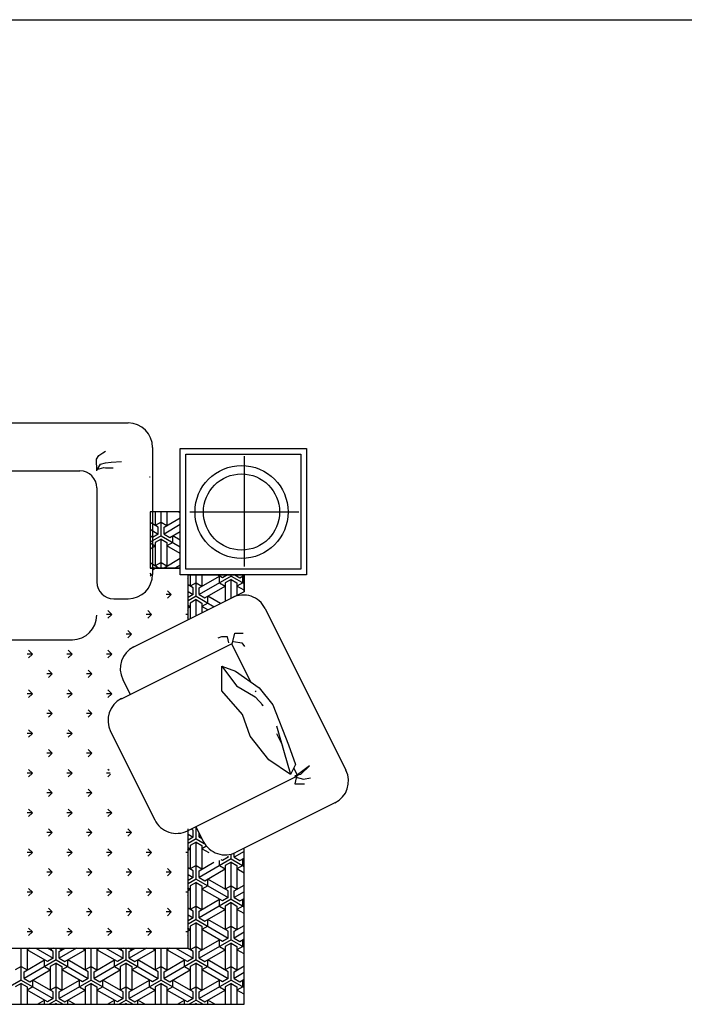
# Model space of a CAD drawing. Header units: millimetres. Extents: x -30782 to 40110, y 35885 to 73818.
# Tile 107 of 166: x 3177 to 5545, y 64124 to 67634. Entities that reach past the tile are written whole.
import ezdxf

# ---------------------------------------------------------------- set-up
doc = ezdxf.new("R2010")
doc.units = ezdxf.units.MM
doc.layers.add('L1', color=7, linetype='Continuous')

# ---------------------------------------------------------------- blocks, each defined once
blk = doc.blocks.new('A$C393F390B')
for p, q in [((921.7, 2072), (2941.8, 2072)), ((2837.1, 1956.5), (2851.8, 1965.9)), ((2851.8, 1965.9), (2861.2, 1971.2)), ((3028.8, 1985), (3028.8, 1532.3)), ((3127.8, 1980.6), (3577.8, 1980.6)), ((3127.8, 1530.6), (3127.8, 1980.6)), ((3577.8, 1980.6), (3577.8, 1530.6)), ((2829.1, 1943.2), (2837.1, 1956.5)), ((2830.5, 1901.8), (2829.1, 1943.2)), ((2861.2, 1929.8), (2881.2, 1932.5)), ((2881.2, 1932.5), (2918.5, 1935.2)), ((3147.8, 1960.6), (3557.8, 1960.6)), ((3147.8, 1550.6), (3147.8, 1960.6)), ((3355.5, 1953.9), (3355.5, 1560.5)), ((3557.8, 1960.6), (3557.8, 1550.6)), ((1089.9, 1903.2), (2770.4, 1901)), ((2830.5, 1905.8), (2855.8, 1913.8)), ((2831.8, 1904.5), (2843.8, 1925.8)), ((2843.8, 1925.8), (2861.2, 1929.8)), ((2855.8, 1913.8), (2861.2, 1912.5)), ((2861.2, 1912.5), (2889.2, 1912.5)), ((3028.8, 1900.9), (3030.3, 1900.9)), ((3018.4, 1880), (3019.9, 1880)), ((2830.3, 1841.1), (2830.5, 1505.3)), ((3127.8, 1754.8), (3019.9, 1754.8)), ((3127.8, 1754.8), (3019.9, 1754.8)), ((3019.9, 1754.8), (3019.9, 1554.8)), ((3038.8, 1754.8), (3038.8, 1706.3)), ((3059.6, 1670.3), (3059.6, 1754.8)), ((3080.4, 1754.8), (3080.4, 1706.3)), ((3127.8, 1750.9), (3121.1, 1754.8)), ((3127.8, 1554.8), (3127.8, 1754.8)), ((3161.4, 1754.8), (3549.6, 1754.8)), ((3070, 1700.3), (3127.8, 1733.7)), ((3049.2, 1700.3), (3019.9, 1717.3)), ((3019.9, 1693.3), (3049.2, 1676.3)), ((3059.6, 1718.3), (3038.8, 1706.3)), ((3049.2, 1676.3), (3049.2, 1700.3)), ((3059.6, 1718.3), (3080.4, 1706.3)), ((3127.8, 1709.7), (3070, 1676.3)), ((3070, 1676.3), (3070, 1700.3)), ((3090.8, 1664.3), (3127.8, 1685.7)), ((3059.6, 1670.3), (3019.9, 1647.4)), ((3028.4, 1664.3), (3019.9, 1669.3)), ((3049.2, 1676.3), (3028.4, 1664.3)), ((3059.6, 1658.3), (3038.8, 1646.3)), ((3059.6, 1670.3), (3127.8, 1630.9)), ((3059.6, 1658.3), (3080.4, 1646.3)), ((3059.6, 1554.8), (3059.6, 1658.3)), ((3070, 1676.3), (3090.8, 1664.3)), ((3127.8, 1654.9), (3101.2, 1670.3)), ((3101.2, 1646.3), (3101.2, 1670.3)), ((3019.9, 1645.3), (3038.8, 1634.3)), ((3019.9, 1623.4), (3038.8, 1634.3)), ((3038.8, 1646.3), (3038.8, 1562.3)), ((3080.4, 1646.3), (3080.4, 1562.3)), ((3101.2, 1646.3), (3080.4, 1634.3)), ((3127.8, 1606.9), (3080.4, 1634.3)), ((3070, 1556.3), (3127.8, 1589.7)), ((3049.2, 1556.3), (3019.9, 1573.3)), ((3019.9, 1554.8), (3127.8, 1554.8)), ((3127.8, 1554.8), (3019.9, 1554.8)), ((3035.3, 1552.2), (3030.3, 1557.3)), ((3035.3, 1552.2), (3030.3, 1547.2)), ((3035.3, 1552.2), (3030.3, 1552.2)), ((3059.6, 1574.3), (3038.8, 1562.3)), ((3049.2, 1554.8), (3049.2, 1556.3)), ((3059.6, 1574.3), (3080.4, 1562.3)), ((3070, 1554.8), (3070, 1556.3)), ((3127.8, 1565.7), (3108.9, 1554.8)), ((3557.8, 1550.6), (3147.8, 1550.6)), ((3024.9, 1531.3), (3019.9, 1536.3)), ((3024.9, 1531.3), (3019.9, 1531.3)), ((3024.9, 1531.3), (3019.9, 1526.2)), ((3577.8, 1530.6), (3127.8, 1530.6)), ((3155.4, 1520.3), (3153.1, 1518)), ((3155.4, 1370.8), (3155.4, 1530.6)), ((3155.4, 1370.8), (3155.4, 1530.6)), ((3155.4, 1530.6), (3355.4, 1530.6)), ((3163.5, 1530.6), (3163.5, 1490.3)), ((3184.3, 1454.3), (3184.3, 1530.6)), ((3194.7, 1484.3), (3267.4, 1526.3)), ((3309, 1526.3), (3194.7, 1460.3)), ((3205.1, 1530.6), (3205.1, 1490.3)), ((3277.8, 1520.3), (3260, 1530.6)), ((3267.4, 1502.3), (3267.4, 1526.3)), ((3295.7, 1530.6), (3277.8, 1520.3)), ((3309, 1514.3), (3288.2, 1502.3)), ((3309, 1526.3), (3309, 1530.6)), ((3309, 1526.3), (3355.4, 1499.6)), ((3309, 1514.3), (3329.8, 1502.3)), ((3309, 1447.5), (3309, 1514.3)), ((3322.4, 1530.6), (3340.2, 1520.3)), ((3340.2, 1520.3), (3355.4, 1529.1)), ((3355.4, 1523.6), (3350.6, 1526.3)), ((3350.6, 1502.3), (3350.6, 1526.3)), ((3355.4, 1470.6), (3355.4, 1530.6)), ((3355.4, 1530.6), (3355.4, 1470.6)), ((3173.9, 1484.3), (3155.4, 1495)), ((3184.3, 1502.3), (3163.5, 1490.3)), ((3173.9, 1460.3), (3173.9, 1484.3)), ((3184.3, 1502.3), (3205.1, 1490.3)), ((3194.7, 1460.3), (3194.7, 1484.3)), ((3215.5, 1448.3), (3288.2, 1490.3)), ((3267.4, 1502.3), (3288.2, 1490.3)), ((3288.2, 1502.3), (3288.2, 1437.1)), ((3329.8, 1502.3), (3329.8, 1457.9)), ((3350.6, 1502.3), (3329.8, 1490.3)), ((3355.4, 1475.6), (3329.8, 1490.3)), ((2890.5, 1445.3), (2941.8, 1445.3)), ((2961.9, 1274.1), (3313.5, 1449.7)), ((3095.6, 1460.6), (3076.9, 1460.6)), ((3095.6, 1460.6), (3082.4, 1473.8)), ((3095.6, 1460.6), (3082.4, 1447.3)), ((3155.4, 1471), (3173.9, 1460.3)), ((3355.4, 1470.6), (3155.4, 1370.8)), ((3173.9, 1460.3), (3155.4, 1449.6)), ((3184.3, 1454.3), (3155.4, 1437.6)), ((3184.3, 1442.3), (3163.5, 1430.3)), ((3184.3, 1454.3), (3248.5, 1417.3)), ((3184.3, 1442.3), (3205.1, 1430.3)), ((3184.3, 1385.2), (3184.3, 1442.3)), ((3194.7, 1460.3), (3215.5, 1448.3)), ((3270.8, 1428.4), (3225.9, 1454.3)), ((3225.9, 1430.3), (3225.9, 1454.3)), ((3155.4, 1423), (3163.5, 1418.3)), ((3155.4, 1413.6), (3163.5, 1418.3)), ((3163.5, 1430.3), (3163.5, 1374.8)), ((3205.1, 1430.3), (3205.1, 1395.6)), ((3225.9, 1430.3), (3205.1, 1418.3)), ((3226.2, 1406.1), (3205.1, 1418.3)), ((3430.2, 1410.7), (3717.9, 834.5)), ((2883.5, 1389.9), (2864.8, 1389.9)), ((2883.5, 1389.9), (2870.2, 1403.1)), ((2883.5, 1389.9), (2870.2, 1376.6)), ((3024.9, 1389.9), (3006.2, 1389.9)), ((3024.9, 1389.9), (3011.7, 1403.1)), ((3024.9, 1389.9), (3011.7, 1376.6)), ((3155.4, 1389.9), (3147.6, 1389.9)), ((3155.4, 1400.9), (3153.1, 1403.1)), ((3155.4, 1378.9), (3153.1, 1376.6)), ((2317.9, 1299.6), (2743.3, 1299.6)), ((2954.2, 1319.2), (2935.5, 1319.2)), ((2954.2, 1319.2), (2941, 1332.4)), ((2954.2, 1319.2), (2941, 1305.9)), ((3274.4, 1309.8), (3261.5, 1305.5)), ((3295.9, 1309.8), (3274.4, 1309.8)), ((3300.2, 1288.3), (3295.9, 1309.8)), ((3313.1, 1284), (3321.6, 1322.7)), ((3321.6, 1322.7), (3338.8, 1322.7)), ((3338.8, 1322.7), (3351.7, 1322.7)), ((2918.3, 1089.4), (3310.6, 1285.3)), ((3310.6, 1285.3), (3378.9, 1148.6)), ((3317.3, 1292.6), (3347.4, 1288.3)), ((3347.4, 1288.3), (3356, 1275.4)), ((2600.7, 1248.4), (2581.9, 1248.4)), ((2600.7, 1248.4), (2587.4, 1261.7)), ((2600.7, 1248.4), (2587.4, 1235.2)), ((2742.1, 1248.4), (2723.3, 1248.4)), ((2742.1, 1248.4), (2728.8, 1261.7)), ((2742.1, 1248.4), (2728.8, 1235.2)), ((2883.5, 1248.4), (2864.8, 1248.4)), ((2883.5, 1248.4), (2870.2, 1261.7)), ((2883.5, 1248.4), (2870.2, 1235.2)), ((3275.4, 1204.7), (3328, 1134.6)), ((3275.4, 1117.1), (3275.4, 1204.7)), ((3275.4, 1204.7), (3324.5, 1187.2)), ((2671.4, 1177.7), (2652.6, 1177.7)), ((2671.4, 1177.7), (2658.1, 1191)), ((2671.4, 1177.7), (2658.1, 1164.5)), ((2812.8, 1177.7), (2794, 1177.7)), ((2812.8, 1177.7), (2799.5, 1191)), ((2812.8, 1177.7), (2799.5, 1164.5)), ((3324.5, 1187.2), (3408.5, 1127.6)), ((2922.9, 1157.4), (2949.2, 1104.8)), ((3328, 1134.6), (3394.5, 1096)), ((3408.5, 1127.6), (3457.5, 1068)), ((2600.7, 1107), (2581.9, 1107)), ((2600.7, 1107), (2587.4, 1120.3)), ((2600.7, 1107), (2587.4, 1093.8)), ((2742.1, 1107), (2723.3, 1107)), ((2742.1, 1107), (2728.8, 1120.3)), ((2742.1, 1107), (2728.8, 1093.8)), ((2883.5, 1107), (2864.8, 1107)), ((2883.5, 1107), (2870.2, 1120.3)), ((2883.5, 1107), (2870.2, 1093.8)), ((3349, 1032.9), (3275.4, 1117.1)), ((3394.5, 1096), (3422.6, 1065.1)), ((3394.7, 1116.9), (3396.4, 1113.5)), ((3418.1, 1070.1), (3421, 1064.2)), ((3457.5, 1068), (3513.6, 924.3)), ((2671.4, 1036.3), (2652.6, 1036.3)), ((2671.4, 1036.3), (2658.1, 1049.6)), ((2671.4, 1036.3), (2658.1, 1023.1)), ((2812.8, 1036.3), (2794, 1036.3)), ((2812.8, 1036.3), (2799.5, 1049.6)), ((2812.8, 1036.3), (2799.5, 1023.1)), ((3377, 955.8), (3349, 1032.9)), ((3499.6, 896.2), (3471.5, 990.9)), ((2600.7, 965.6), (2581.9, 965.6)), ((2600.7, 965.6), (2587.4, 978.9)), ((2600.7, 965.6), (2587.4, 952.3)), ((2742.1, 965.6), (2723.3, 965.6)), ((2742.1, 965.6), (2728.8, 978.9)), ((2742.1, 965.6), (2728.8, 952.3)), ((2879.3, 972.7), (3036.8, 657.4)), ((3443.5, 871.7), (3377, 955.8)), ((3470.3, 965.6), (3491.8, 922.4)), ((3513.6, 924.3), (3538.1, 854.2)), ((2671.4, 894.9), (2652.6, 894.9)), ((2671.4, 894.9), (2658.1, 908.1)), ((2671.4, 894.9), (2658.1, 881.6)), ((2812.8, 894.9), (2794, 894.9)), ((2812.8, 894.9), (2799.5, 908.1)), ((2812.8, 894.9), (2799.5, 881.6)), ((3520.6, 822.6), (3499.6, 896.2)), ((3520.6, 819.1), (3443.5, 871.7)), ((3538.1, 854.2), (3520.6, 819.1)), ((3587.8, 849.9), (3536.3, 811.3)), ((3557.8, 819.9), (3587.8, 849.9)), ((2600.7, 824.2), (2581.9, 824.2)), ((2600.7, 824.2), (2587.4, 837.4)), ((2600.7, 824.2), (2587.4, 810.9)), ((2742.1, 824.2), (2723.3, 824.2)), ((2742.1, 824.2), (2728.8, 837.4)), ((2742.1, 824.2), (2728.8, 810.9)), ((2877.4, 824.2), (2864.8, 824.2)), ((2874.2, 833.5), (2870.2, 837.4)), ((2879, 819.7), (2870.2, 810.9)), ((3153.5, 618.4), (3545.8, 814.3)), ((3532, 842), (3545.8, 814.3)), ((3536.3, 815.6), (3557.8, 819.9)), ((3536.3, 811.3), (3566.4, 802.7)), ((3540.6, 807), (3536.3, 785.5)), ((3536.3, 785.5), (3562.1, 785.5)), ((3562.1, 785.5), (3570.7, 785.5)), ((3566.4, 802.7), (3592.1, 807)), ((2671.4, 753.5), (2652.6, 753.5)), ((2671.4, 753.5), (2658.1, 766.7)), ((2671.4, 753.5), (2658.1, 740.2)), ((2812.8, 753.5), (2794, 753.5)), ((2812.8, 753.5), (2799.5, 766.7)), ((2812.8, 753.5), (2799.5, 740.2)), ((3679, 717.8), (3326.4, 541.8)), ((2600.7, 682.8), (2581.9, 682.8)), ((2600.7, 682.8), (2587.4, 696)), ((2600.7, 682.8), (2587.4, 669.5)), ((2742.1, 682.8), (2723.3, 682.8)), ((2742.1, 682.8), (2728.8, 696)), ((2742.1, 682.8), (2728.8, 669.5)), ((2883.5, 682.8), (2864.8, 682.8)), ((2883.5, 682.8), (2870.2, 696)), ((2883.5, 682.8), (2870.2, 669.5)), ((3183.5, 633.3), (3209.7, 580.7)), ((2671.4, 612), (2652.6, 612)), ((2671.4, 612), (2658.1, 625.3)), ((2671.4, 612), (2658.1, 598.8)), ((2812.8, 612), (2794, 612)), ((2812.8, 612), (2799.5, 625.3)), ((2812.8, 612), (2799.5, 598.8)), ((2954.2, 612), (2935.5, 612)), ((2954.2, 612), (2941, 625.3)), ((2954.2, 612), (2941, 598.8)), ((3155.4, 200), (3155.4, 624.9)), ((3155.4, 607), (3173.9, 596.3)), ((3173.9, 620.3), (3166.2, 624.7)), ((3173.9, 596.3), (3173.9, 620.3)), ((3184.3, 590.3), (3184.3, 631.7)), ((3194.7, 596.3), (3194.7, 610.8)), ((3200.3, 599.6), (3194.7, 596.3)), ((3173.9, 596.3), (3155.4, 585.6)), ((3184.3, 590.3), (3155.4, 573.6)), ((3184.3, 578.3), (3163.5, 566.3)), ((3163.5, 566.3), (3163.5, 482.3)), ((3184.3, 590.3), (3213.3, 573.6)), ((3184.3, 578.3), (3205.1, 566.3)), ((3184.3, 446.3), (3184.3, 578.3)), ((3194.7, 596.3), (3204.9, 590.4)), ((3205.1, 566.3), (3205.1, 482.3)), ((3218.9, 562.3), (3205.1, 554.3)), ((2600.7, 541.3), (2581.9, 541.3)), ((2600.7, 541.3), (2587.4, 554.6)), ((2600.7, 541.3), (2587.4, 528.1)), ((2742.1, 541.3), (2723.3, 541.3)), ((2742.1, 541.3), (2728.8, 554.6)), ((2742.1, 541.3), (2728.8, 528.1)), ((2883.5, 541.3), (2864.8, 541.3)), ((2883.5, 541.3), (2870.2, 554.6)), ((2883.5, 541.3), (2870.2, 528.1)), ((3024.9, 541.3), (3006.2, 541.3)), ((3024.9, 541.3), (3011.7, 554.6)), ((3024.9, 541.3), (3011.7, 528.1)), ((3155.4, 541.3), (3147.6, 541.3)), ((3155.4, 552.3), (3153.1, 554.6)), ((3155.4, 530.3), (3153.1, 528.1)), ((3155.4, 559), (3163.5, 554.3)), ((3155.4, 549.6), (3163.5, 554.3)), ((3230.2, 539.9), (3205.1, 554.3)), ((3298.6, 524.3), (3298.6, 527.9)), ((3309, 518.3), (3309, 533.1)), ((3355.4, 545.1), (3319.4, 524.3)), ((3319.4, 524.3), (3319.4, 538.3)), ((3355.4, 0), (3355.4, 556.2)), ((3184.3, 494.3), (3163.5, 482.3)), ((3184.3, 494.3), (3205.1, 482.3)), ((3309, 518.3), (3194.7, 452.3)), ((3194.7, 476.3), (3246.8, 506.4)), ((3267.4, 494.3), (3267.4, 512.3)), ((3267.4, 494.3), (3288.2, 482.3)), ((3277.8, 512.3), (3273, 515.1)), ((3298.6, 524.3), (3277.8, 512.3)), ((3309, 506.3), (3288.2, 494.3)), ((3288.2, 494.3), (3288.2, 410.3)), ((3295.3, 526.2), (3298.6, 524.3)), ((3309, 518.3), (3355.4, 491.6)), ((3309, 506.3), (3329.8, 494.3)), ((3309, 374.3), (3309, 506.3)), ((3319.4, 524.3), (3340.2, 512.3)), ((3329.8, 494.3), (3329.8, 410.3)), ((3350.6, 494.3), (3329.8, 482.3)), ((3340.2, 512.3), (3355.4, 521.1)), ((3355.4, 515.6), (3350.6, 518.3)), ((3350.6, 494.3), (3350.6, 518.3)), ((2671.4, 470.6), (2652.6, 470.6)), ((2671.4, 470.6), (2658.1, 483.9)), ((2671.4, 470.6), (2658.1, 457.4)), ((2812.8, 470.6), (2794, 470.6)), ((2812.8, 470.6), (2799.5, 483.9)), ((2812.8, 470.6), (2799.5, 457.4)), ((2954.2, 470.6), (2935.5, 470.6)), ((2954.2, 470.6), (2941, 483.9)), ((2954.2, 470.6), (2941, 457.4)), ((3095.6, 470.6), (3076.9, 470.6)), ((3095.6, 470.6), (3082.4, 483.9)), ((3095.6, 470.6), (3082.4, 457.4)), ((3173.9, 476.3), (3155.4, 487)), ((3155.4, 463), (3173.9, 452.3)), ((3173.9, 452.3), (3173.9, 476.3)), ((3194.7, 452.3), (3194.7, 476.3)), ((3215.5, 440.3), (3288.2, 482.3)), ((3355.4, 467.6), (3329.8, 482.3)), ((3173.9, 452.3), (3155.4, 441.6)), ((3184.3, 446.3), (3155.4, 429.6)), ((3184.3, 434.3), (3163.5, 422.3)), ((3163.5, 422.3), (3163.5, 338.3)), ((3184.3, 446.3), (3298.6, 380.3)), ((3184.3, 434.3), (3205.1, 422.3)), ((3184.3, 302.3), (3184.3, 434.3)), ((3194.7, 452.3), (3215.5, 440.3)), ((3205.1, 422.3), (3205.1, 338.3)), ((3225.9, 422.3), (3205.1, 410.3)), ((3298.6, 404.3), (3225.9, 446.3)), ((3225.9, 422.3), (3225.9, 446.3)), ((3309, 422.3), (3288.2, 410.3)), ((3309, 422.3), (3329.8, 410.3)), ((3319.4, 404.3), (3355.4, 425.1)), ((2600.7, 399.9), (2581.9, 399.9)), ((2600.7, 399.9), (2587.4, 413.2)), ((2600.7, 399.9), (2587.4, 386.7)), ((2742.1, 399.9), (2723.3, 399.9)), ((2742.1, 399.9), (2728.8, 413.2)), ((2742.1, 399.9), (2728.8, 386.7)), ((2883.5, 399.9), (2864.8, 399.9)), ((2883.5, 399.9), (2870.2, 413.2)), ((2883.5, 399.9), (2870.2, 386.7)), ((3024.9, 399.9), (3006.2, 399.9)), ((3024.9, 399.9), (3011.7, 413.2)), ((3024.9, 399.9), (3011.7, 386.7)), ((3155.4, 399.9), (3147.6, 399.9)), ((3155.4, 410.9), (3153.1, 413.2)), ((3155.4, 388.9), (3153.1, 386.7)), ((3155.4, 415), (3163.5, 410.3)), ((3155.4, 405.6), (3163.5, 410.3)), ((3277.8, 368.3), (3205.1, 410.3)), ((3298.6, 380.3), (3298.6, 404.3)), ((3319.4, 380.3), (3319.4, 404.3)), ((3355.4, 401.1), (3319.4, 380.3)), ((3194.7, 332.3), (3267.4, 374.3)), ((3309, 374.3), (3194.7, 308.3)), ((3267.4, 350.3), (3267.4, 374.3)), ((3298.6, 380.3), (3277.8, 368.3)), ((3309, 362.3), (3288.2, 350.3)), ((3309, 374.3), (3355.4, 347.6)), ((3309, 362.3), (3329.8, 350.3)), ((3309, 230.3), (3309, 362.3)), ((3319.4, 380.3), (3340.2, 368.3)), ((3340.2, 368.3), (3355.4, 377.1)), ((3355.4, 371.6), (3350.6, 374.3)), ((3350.6, 350.3), (3350.6, 374.3)), ((2671.4, 329.2), (2652.6, 329.2)), ((2671.4, 329.2), (2658.1, 342.5)), ((2671.4, 329.2), (2658.1, 315.9)), ((2812.8, 329.2), (2794, 329.2)), ((2812.8, 329.2), (2799.5, 342.5)), ((2812.8, 329.2), (2799.5, 315.9)), ((2954.2, 329.2), (2935.5, 329.2)), ((2954.2, 329.2), (2941, 342.5)), ((2954.2, 329.2), (2941, 315.9)), ((3095.6, 329.2), (3076.9, 329.2)), ((3095.6, 329.2), (3082.4, 342.5)), ((3095.6, 329.2), (3082.4, 315.9)), ((3173.9, 332.3), (3155.4, 343)), ((3155.4, 319), (3173.9, 308.3)), ((3184.3, 350.3), (3163.5, 338.3)), ((3173.9, 308.3), (3173.9, 332.3)), ((3184.3, 350.3), (3205.1, 338.3)), ((3194.7, 308.3), (3194.7, 332.3)), ((3215.5, 296.3), (3288.2, 338.3)), ((3267.4, 350.3), (3288.2, 338.3)), ((3288.2, 350.3), (3288.2, 266.3)), ((3329.8, 350.3), (3329.8, 266.3)), ((3350.6, 350.3), (3329.8, 338.3)), ((3355.4, 323.6), (3329.8, 338.3)), ((3173.9, 308.3), (3155.4, 297.6)), ((3184.3, 302.3), (3155.4, 285.6)), ((3184.3, 290.3), (3163.5, 278.3)), ((3184.3, 302.3), (3298.6, 236.3)), ((3184.3, 158.3), (3184.3, 290.3)), ((3184.3, 290.3), (3205.1, 278.3)), ((3194.7, 308.3), (3215.5, 296.3)), ((3225.9, 278.3), (3225.9, 302.3)), ((3298.6, 260.3), (3225.9, 302.3)), ((3319.4, 260.3), (3355.4, 281.1)), ((2600.7, 258.5), (2581.9, 258.5)), ((2600.7, 258.5), (2587.4, 271.8)), ((2600.7, 258.5), (2587.4, 245.2)), ((2742.1, 258.5), (2723.3, 258.5)), ((2742.1, 258.5), (2728.8, 271.8)), ((2742.1, 258.5), (2728.8, 245.2)), ((2883.5, 258.5), (2864.8, 258.5)), ((2883.5, 258.5), (2870.2, 271.8)), ((2883.5, 258.5), (2870.2, 245.2)), ((3024.9, 258.5), (3006.2, 258.5)), ((3024.9, 258.5), (3011.7, 271.8)), ((3024.9, 258.5), (3011.7, 245.2)), ((3155.4, 258.5), (3147.6, 258.5)), ((3155.4, 269.5), (3153.1, 271.8)), ((3155.4, 247.5), (3153.1, 245.2)), ((3155.4, 271), (3163.5, 266.3)), ((3155.4, 261.6), (3163.5, 266.3)), ((3163.5, 278.3), (3163.5, 194.3)), ((3205.1, 278.3), (3205.1, 194.3)), ((3225.9, 278.3), (3205.1, 266.3)), ((3277.8, 224.3), (3205.1, 266.3)), ((3309, 278.3), (3288.2, 266.3)), ((3298.6, 236.3), (3298.6, 260.3)), ((3309, 278.3), (3329.8, 266.3)), ((3319.4, 236.3), (3319.4, 260.3)), ((3355.4, 257.1), (3319.4, 236.3)), ((3194.7, 188.3), (3267.4, 230.3)), ((3309, 230.3), (3194.7, 164.3)), ((3267.4, 206.3), (3267.4, 230.3)), ((3298.6, 236.3), (3277.8, 224.3)), ((3309, 218.3), (3288.2, 206.3)), ((3309, 230.3), (3355.4, 203.6)), ((3309, 86.3), (3309, 218.3)), ((3309, 218.3), (3329.8, 206.3)), ((3319.4, 236.3), (3340.2, 224.3)), ((3340.2, 224.3), (3355.4, 233.1)), ((3355.4, 227.6), (3350.6, 230.3)), ((3350.6, 206.3), (3350.6, 230.3)), ((694.7, 200), (3155.4, 200)), ((2560.8, 86.3), (2560.8, 200)), ((2581.6, 200), (2581.6, 122.3)), ((2591.4, 200), (2581.6, 194.3)), ((2654.3, 152.3), (2581.6, 194.3)), ((2613.3, 200), (2675.1, 164.3)), ((2675.1, 188.3), (2654.9, 200)), ((2659.2, 200), (2658.1, 201)), ((2664.7, 200), (2664.7, 194.3)), ((2674.5, 200), (2664.7, 194.3)), ((2675.1, 164.3), (2675.1, 188.3)), ((2685.5, 158.3), (2685.5, 200)), ((2695.9, 188.3), (2716.1, 200)), ((2757.7, 200), (2695.9, 164.3)), ((2695.9, 164.3), (2695.9, 188.3)), ((2696.4, 200), (2706.3, 194.3)), ((2706.3, 200), (2706.3, 194.3)), ((2716.7, 152.3), (2789.4, 194.3)), ((2779.6, 200), (2789.4, 194.3)), ((2789.4, 200), (2789.4, 122.3)), ((2800.6, 200), (2799.5, 201)), ((2810.2, 86.3), (2810.2, 200)), ((2831, 200), (2831, 122.3)), ((2840.8, 200), (2831, 194.3)), ((2903.7, 152.3), (2831, 194.3)), ((2862.7, 200), (2924.5, 164.3)), ((2924.5, 188.3), (2904.3, 200)), ((2914.1, 200), (2914.1, 194.3)), ((2923.9, 200), (2914.1, 194.3)), ((2924.5, 164.3), (2924.5, 188.3)), ((2934.9, 158.3), (2934.9, 200)), ((2942, 200), (2941, 201)), ((2945.3, 188.3), (2965.5, 200)), ((3007.1, 200), (2945.3, 164.3)), ((2945.3, 164.3), (2945.3, 188.3)), ((2945.8, 200), (2955.7, 194.3)), ((2955.7, 200), (2955.7, 194.3)), ((2966.1, 152.3), (3038.8, 194.3)), ((3029, 200), (3038.8, 194.3)), ((3038.8, 200), (3038.8, 122.3)), ((3059.6, 86.3), (3059.6, 200)), ((3080.4, 200), (3080.4, 122.3)), ((3090.2, 200), (3080.4, 194.3)), ((3153.1, 152.3), (3080.4, 194.3)), ((3083.4, 200), (3082.4, 201)), ((3112.1, 200), (3173.9, 164.3)), ((3173.9, 188.3), (3153.7, 200)), ((3184.3, 206.3), (3163.5, 194.3)), ((3173.9, 164.3), (3173.9, 188.3)), ((3184.3, 206.3), (3205.1, 194.3)), ((3194.7, 164.3), (3194.7, 188.3)), ((3215.5, 152.3), (3288.2, 194.3)), ((3267.4, 206.3), (3288.2, 194.3)), ((3288.2, 206.3), (3288.2, 122.3)), ((3329.8, 206.3), (3329.8, 122.3)), ((3350.6, 206.3), (3329.8, 194.3)), ((3355.4, 179.6), (3329.8, 194.3)), ((2571.2, 116.3), (2643.9, 158.3)), ((2685.5, 158.3), (2571.2, 92.3)), ((2643.9, 134.3), (2643.9, 158.3)), ((2675.1, 164.3), (2654.3, 152.3)), ((2685.5, 146.3), (2664.7, 134.3)), ((2685.5, 158.3), (2799.8, 92.3)), ((2685.5, 146.3), (2706.3, 134.3)), ((2685.5, 14.3), (2685.5, 146.3)), ((2695.9, 164.3), (2716.7, 152.3)), ((2799.8, 116.3), (2727, 158.3)), ((2727, 134.3), (2727, 158.3)), ((2820.6, 116.3), (2893.3, 158.3)), ((2934.9, 158.3), (2820.6, 92.3)), ((2893.3, 134.3), (2893.3, 158.3)), ((2924.5, 164.3), (2903.7, 152.3)), ((2934.9, 146.3), (2914.1, 134.3)), ((2934.9, 158.3), (3049.2, 92.3)), ((2934.9, 146.3), (2955.7, 134.3)), ((2934.9, 14.3), (2934.9, 146.3)), ((2945.3, 164.3), (2966.1, 152.3)), ((3049.2, 116.3), (2976.5, 158.3)), ((2976.5, 134.3), (2976.5, 158.3)), ((3070, 116.3), (3142.7, 158.3)), ((3184.3, 158.3), (3070, 92.3)), ((3142.7, 134.3), (3142.7, 158.3)), ((3173.9, 164.3), (3153.1, 152.3)), ((3184.3, 146.3), (3163.5, 134.3)), ((3184.3, 158.3), (3298.6, 92.3)), ((3184.3, 146.3), (3205.1, 134.3)), ((3184.3, 14.3), (3184.3, 146.3)), ((3194.7, 164.3), (3215.5, 152.3)), ((3298.6, 116.3), (3225.9, 158.3)), ((3225.9, 134.3), (3225.9, 158.3)), ((2560.8, 134.3), (2540, 122.3)), ((2560.8, 134.3), (2581.6, 122.3)), ((2571.2, 92.3), (2571.2, 116.3)), ((2591.9, 80.3), (2664.7, 122.3)), ((2643.9, 134.3), (2664.7, 122.3)), ((2664.7, 134.3), (2664.7, 50.3)), ((2706.3, 134.3), (2706.3, 50.3)), ((2727, 134.3), (2706.3, 122.3)), ((2779, 80.3), (2706.3, 122.3)), ((2810.2, 134.3), (2789.4, 122.3)), ((2799.8, 92.3), (2799.8, 116.3)), ((2810.2, 134.3), (2831, 122.3)), ((2820.6, 92.3), (2820.6, 116.3)), ((2841.4, 80.3), (2914.1, 122.3)), ((2893.3, 134.3), (2914.1, 122.3)), ((2914.1, 134.3), (2914.1, 50.3)), ((2955.7, 134.3), (2955.7, 50.3)), ((2976.5, 134.3), (2955.7, 122.3)), ((3028.4, 80.3), (2955.7, 122.3)), ((3059.6, 134.3), (3038.8, 122.3)), ((3049.2, 92.3), (3049.2, 116.3)), ((3059.6, 134.3), (3080.4, 122.3)), ((3070, 92.3), (3070, 116.3)), ((3090.8, 80.3), (3163.5, 122.3)), ((3142.7, 134.3), (3163.5, 122.3)), ((3163.5, 134.3), (3163.5, 50.3)), ((3205.1, 134.3), (3205.1, 50.3)), ((3225.9, 134.3), (3205.1, 122.3)), ((3277.8, 80.3), (3205.1, 122.3)), ((3309, 134.3), (3288.2, 122.3)), ((3298.6, 92.3), (3298.6, 116.3)), ((3309, 134.3), (3329.8, 122.3)), ((3319.4, 116.3), (3355.4, 137.1)), ((3319.4, 92.3), (3319.4, 116.3)), ((3355.4, 113.1), (3319.4, 92.3)), ((2560.8, 86.3), (2446.5, 20.3)), ((2560.8, 74.3), (2540, 62.3)), ((2560.8, 86.3), (2675.1, 20.3)), ((2560.8, 74.3), (2581.6, 62.3)), ((2560.8, 0), (2560.8, 74.3)), ((2571.2, 92.3), (2591.9, 80.3)), ((2675.1, 44.3), (2602.3, 86.3)), ((2602.3, 62.3), (2602.3, 86.3)), ((2695.9, 44.3), (2768.6, 86.3)), ((2810.2, 86.3), (2695.9, 20.3)), ((2768.6, 62.3), (2768.6, 86.3)), ((2799.8, 92.3), (2779, 80.3)), ((2810.2, 74.3), (2789.4, 62.3)), ((2810.2, 86.3), (2924.5, 20.3)), ((2810.2, 74.3), (2831, 62.3)), ((2810.2, 0), (2810.2, 74.3)), ((2820.6, 92.3), (2841.4, 80.3)), ((2924.5, 44.3), (2851.8, 86.3)), ((2851.8, 62.3), (2851.8, 86.3)), ((2945.3, 44.3), (3018, 86.3)), ((3059.6, 86.3), (2945.3, 20.3)), ((3018, 62.3), (3018, 86.3)), ((3049.2, 92.3), (3028.4, 80.3)), ((3059.6, 74.3), (3038.8, 62.3)), ((3059.6, 86.3), (3173.9, 20.3)), ((3059.6, 74.3), (3080.4, 62.3)), ((3059.6, 0), (3059.6, 74.3)), ((3070, 92.3), (3090.8, 80.3)), ((3173.9, 44.3), (3101.2, 86.3)), ((3101.2, 62.3), (3101.2, 86.3)), ((3194.7, 44.3), (3267.4, 86.3)), ((3309, 86.3), (3194.7, 20.3)), ((3267.4, 62.3), (3267.4, 86.3)), ((3298.6, 92.3), (3277.8, 80.3)), ((3309, 74.3), (3288.2, 62.3)), ((3309, 86.3), (3355.4, 59.6)), ((3309, 74.3), (3329.8, 62.3)), ((3309, 0), (3309, 74.3)), ((3319.4, 92.3), (3340.2, 80.3)), ((3340.2, 80.3), (3355.4, 89.1)), ((3355.4, 83.6), (3350.6, 86.3)), ((3350.6, 62.3), (3350.6, 86.3)), ((2581.6, 62.3), (2581.6, 0)), ((2602.3, 62.3), (2581.6, 50.3)), ((2654.3, 8.3), (2581.6, 50.3)), ((2685.5, 62.3), (2664.7, 50.3)), ((2675.1, 20.3), (2675.1, 44.3)), ((2685.5, 62.3), (2706.3, 50.3)), ((2695.9, 20.3), (2695.9, 44.3)), ((2716.7, 8.3), (2789.4, 50.3)), ((2768.6, 62.3), (2789.4, 50.3)), ((2789.4, 62.3), (2789.4, 0)), ((2831, 62.3), (2831, 0)), ((2851.8, 62.3), (2831, 50.3)), ((2903.7, 8.3), (2831, 50.3)), ((2934.9, 62.3), (2914.1, 50.3)), ((2924.5, 20.3), (2924.5, 44.3)), ((2934.9, 62.3), (2955.7, 50.3)), ((2945.3, 20.3), (2945.3, 44.3)), ((2966.1, 8.3), (3038.8, 50.3)), ((3018, 62.3), (3038.8, 50.3)), ((3038.8, 62.3), (3038.8, 0)), ((3080.4, 62.3), (3080.4, 0)), ((3101.2, 62.3), (3080.4, 50.3)), ((3153.1, 8.3), (3080.4, 50.3)), ((3184.3, 62.3), (3163.5, 50.3)), ((3173.9, 20.3), (3173.9, 44.3)), ((3184.3, 62.3), (3205.1, 50.3)), ((3194.7, 20.3), (3194.7, 44.3)), ((3215.5, 8.3), (3288.2, 50.3)), ((3267.4, 62.3), (3288.2, 50.3)), ((3288.2, 62.3), (3288.2, 0)), ((3329.8, 62.3), (3329.8, 0)), ((3350.6, 62.3), (3329.8, 50.3)), ((3355.4, 35.6), (3329.8, 50.3)), ((2619.1, 0), (2643.9, 14.3)), ((2643.9, 0), (2643.9, 14.3)), ((2675.1, 20.3), (2654.3, 8.3)), ((2685.5, 14.3), (2660.7, 0)), ((2685.5, 2.3), (2681.5, 0)), ((2685.5, 14.3), (2710.3, 0)), ((2685.5, 2.3), (2689.5, 0)), ((2685.5, 0), (2685.5, 2.3)), ((2695.9, 20.3), (2716.7, 8.3)), ((2751.8, 0), (2727, 14.3)), ((2727, 0), (2727, 14.3)), ((2868.5, 0), (2893.3, 14.3)), ((2893.3, 0), (2893.3, 14.3)), ((2924.5, 20.3), (2903.7, 8.3)), ((2934.9, 14.3), (2910.1, 0)), ((2934.9, 2.3), (2930.9, 0)), ((2934.9, 14.3), (2959.7, 0)), ((2934.9, 2.3), (2938.9, 0)), ((2934.9, 0), (2934.9, 2.3)), ((2945.3, 20.3), (2966.1, 8.3)), ((3001.3, 0), (2976.5, 14.3)), ((2976.5, 0), (2976.5, 14.3)), ((3117.9, 0), (3142.7, 14.3)), ((3142.7, 0), (3142.7, 14.3)), ((3173.9, 20.3), (3153.1, 8.3)), ((3184.3, 14.3), (3159.5, 0)), ((3184.3, 2.3), (3180.3, 0)), ((3184.3, 14.3), (3209.1, 0)), ((3184.3, 2.3), (3188.3, 0)), ((3184.3, 0), (3184.3, 2.3)), ((3194.7, 20.3), (3215.5, 8.3)), ((3250.7, 0), (3225.9, 14.3)), ((3225.9, 0), (3225.9, 14.3)), ((494.7, 0), (3355.4, 0))]:
    blk.add_line(p, q)
for radius in [165.7, 135.7]:
    blk.add_circle((3345.9, 1754.8), radius)
for centre, radius, start, end in [((2941.8, 1985), 87, 0, 90), ((2770.3, 1841), 60, 0.0347, 89.9245), ((2941.8, 1532.3), 87, 270, 0), ((2890.5, 1505.3), 60, 180.0347, 270), ((3352.3, 1371.9), 87, 26.5347, 116.5347), ((2743.3, 1386.6), 87, 270, 0), ((3000.7, 1196.3), 87, 116.5347, 206.5347), ((2957.2, 1011.6), 87, 116.5347, 206.5347), ((3640.1, 795.6), 87, 296.5347, 26.5347), ((3114.6, 696.2), 87, 206.5347, 296.5347), ((3287.6, 619.6), 87, 206.5347, 296.5347)]:
    blk.add_arc(centre, radius, start, end)
blk = doc.blocks.new('format')
at = {"color": 155, "true_color": 0x546d8e}
blk.add_line((-27052.7, 67633.8), (40110.2, 67633.8), dxfattribs=at)

msp = doc.modelspace()

# ---------------------------------------------------------------- block references
msp.add_blockref('A$C393F390B', (621.9, 64124.3))
at = {"layer": 'L1'}
msp.add_blockref('format', (0, 0), dxfattribs=at)

doc.saveas('drawing.dxf')
